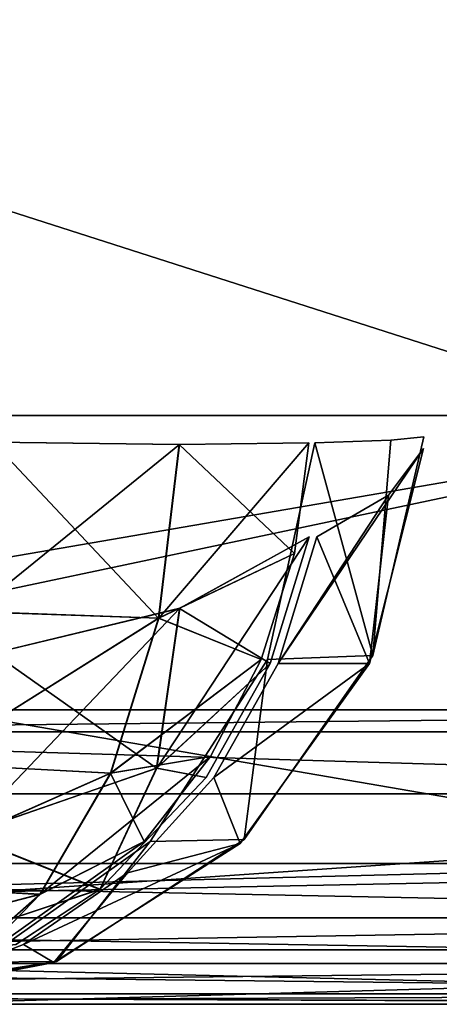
# Model space of a CAD drawing. Header units: millimetres. Extents: x -125 to 125, y -4 to 53.
# Tile 15 of 166: x -73.56 to -72.14, y -2 to 1.34. Entities that reach past the tile are written whole.
import ezdxf

# ---------------------------------------------------------------- set-up
doc = ezdxf.new("R2010")
doc.units = ezdxf.units.MM
doc.header["$LTSCALE"] = 65.185185
for name, color, linetype in [('1', 7, 'CONTINUOUS'), ('100', 7, 'CONTINUOUS'), ('102', 7, 'CONTINUOUS'), ('108', 7, 'CONTINUOUS'), ('112', 7, 'CONTINUOUS'), ('14', 7, 'CONTINUOUS'), ('15', 7, 'CONTINUOUS'), ('203', 7, 'CONTINUOUS'), ('205', 7, 'CONTINUOUS'), ('21', 7, 'CONTINUOUS'), ('22', 7, 'CONTINUOUS'), ('4', 7, 'CONTINUOUS'), ('47', 7, 'CONTINUOUS'), ('48', 7, 'CONTINUOUS'), ('54', 7, 'CONTINUOUS'), ('55', 7, 'CONTINUOUS'), ('84', 7, 'CONTINUOUS'), ('88', 7, 'CONTINUOUS'), ('92', 7, 'CONTINUOUS'), ('96', 7, 'CONTINUOUS')]:
    doc.layers.add(name, color=color, linetype=linetype)

msp = doc.modelspace()

# ---------------------------------------------------------------- linework, layer by layer
at = {"layer": '1', "color": 7, "linetype": 'CONTINUOUS'}
for points in [[(-78.0489, -2, 49.334), (-73.9815, -2, 47.5418), (-69.1914, -2, 49.334), (-78.0489, -2, 49.334)], [(-69.1914, -2, -49.334), (-77.8815, -2, -47.5639), (-78.0096, -2, -49.334), (-69.1914, -2, -49.334)], [(-68.8754, -2, -47.5142), (-77.8815, -2, -47.5639), (-69.1914, -2, -49.334), (-68.8754, -2, -47.5142)], [(-73.9815, -2, 47.5418), (-65.8464, -2, 47.4987), (-69.1914, -2, 49.334), (-73.9815, -2, 47.5418)]]:
    msp.add_3dface(points, dxfattribs=at)
at = {"layer": '100', "color": 7, "linetype": 'CONTINUOUS'}
for points in [[(-68.7979, -1.2857, 45.7641), (-76.5345, -1.8146, 46.6112), (-77.3975, -1.2857, 45.8115), (-68.7979, -1.2857, 45.7641)], [(-67.5305, -1.8146, 46.5623), (-76.5345, -1.8146, 46.6112), (-68.7979, -1.2857, 45.7641), (-67.5305, -1.8146, 46.5623)], [(-67.5305, -1.8146, 46.5623), (-73.9815, -2, 47.5418), (-76.5345, -1.8146, 46.6112), (-67.5305, -1.8146, 46.5623)], [(-65.8464, -2, 47.4987), (-73.9815, -2, 47.5418), (-67.5305, -1.8146, 46.5623), (-65.8464, -2, 47.4987)]]:
    msp.add_3dface(points, dxfattribs=at)
at = {"layer": '102', "color": 7, "linetype": 'CONTINUOUS'}
for points in [[(-77.3975, -1.2857, -45.8115), (-76.5345, -1.8146, -46.6112), (-68.7979, -1.2857, -45.7641), (-77.3975, -1.2857, -45.8115)], [(-76.5345, -1.8146, -46.6112), (-67.5305, -1.8146, -46.5623), (-68.7979, -1.2857, -45.7641), (-76.5345, -1.8146, -46.6112)], [(-77.8815, -2, -47.5639), (-68.8754, -2, -47.5142), (-76.5345, -1.8146, -46.6112), (-77.8815, -2, -47.5639)], [(-76.5345, -1.8146, -46.6112), (-68.8754, -2, -47.5142), (-67.5305, -1.8146, -46.5623), (-76.5345, -1.8146, -46.6112)]]:
    msp.add_3dface(points, dxfattribs=at)
at = {"layer": '108', "color": 7, "linetype": 'CONTINUOUS'}
for points in [[(-68.8016, -1, -45.0643), (-77.4017, -1, -45.1116), (-75.8069, -1.0742, -45.4804), (-68.8016, -1, -45.0643)], [(-68.8016, -1, -45.0643), (-75.8069, -1.0742, -45.4804), (-66.8885, -1.0742, -45.4325), (-68.8016, -1, -45.0643)], [(-77.3975, -1.2857, -45.8115), (-68.7979, -1.2857, -45.7641), (-75.8069, -1.0742, -45.4804), (-77.3975, -1.2857, -45.8115)], [(-75.8069, -1.0742, -45.4804), (-68.7979, -1.2857, -45.7641), (-66.8885, -1.0742, -45.4325), (-75.8069, -1.0742, -45.4804)]]:
    msp.add_3dface(points, dxfattribs=at)
at = {"layer": '112', "color": 7, "linetype": 'CONTINUOUS'}
for points in [[(-77.4017, -1, 45.1116), (-68.8016, -1, 45.0643), (-75.8069, -1.0742, 45.4804), (-77.4017, -1, 45.1116)], [(-68.8016, -1, 45.0643), (-66.8885, -1.0742, 45.4325), (-75.8069, -1.0742, 45.4804), (-68.8016, -1, 45.0643)], [(-68.7979, -1.2857, 45.7641), (-77.3975, -1.2857, 45.8115), (-75.8069, -1.0742, 45.4804), (-68.7979, -1.2857, 45.7641)], [(-66.8885, -1.0742, 45.4325), (-68.7979, -1.2857, 45.7641), (-75.8069, -1.0742, 45.4804), (-66.8885, -1.0742, 45.4325)]]:
    msp.add_3dface(points, dxfattribs=at)
at = {"layer": '14', "color": 7, "linetype": 'CONTINUOUS'}
for points in [[(-72.1893, -0.1128, 34.0402), (-72.3722, -0.8429, 34.0487), (-72.3074, -0.271, 33.2785), (-72.1893, -0.1128, 34.0402)], [(-72.3074, -0.271, 33.2785), (-72.3722, -0.8429, 34.0487), (-72.5509, -0.4119, 32.5902), (-72.3074, -0.271, 33.2785)], [(-72.5509, -0.4119, 32.5902), (-72.3722, -0.8429, 34.0487), (-72.6832, -0.8422, 32.6449), (-72.5509, -0.4119, 32.5902)], [(-72.6832, -0.8422, 32.6449), (-72.3722, -0.8429, 34.0487), (-72.9016, -1.2292, 32.7352), (-72.6832, -0.8422, 32.6449)], [(-72.3722, -0.8429, 34.0487), (-72.8117, -1.4536, 34.0691), (-72.9016, -1.2292, 32.7352), (-72.3722, -0.8429, 34.0487)], [(-72.9016, -1.2292, 32.7352), (-72.8117, -1.4536, 34.0691), (-73.195, -1.553, 32.8565), (-72.9016, -1.2292, 32.7352)], [(-72.8117, -1.4536, 34.0691), (-73.4456, -1.8584, 34.0985), (-73.195, -1.553, 32.8565), (-72.8117, -1.4536, 34.0691)], [(-73.195, -1.553, 32.8565), (-73.4456, -1.8584, 34.0985), (-73.5482, -1.797, 33.0026), (-73.195, -1.553, 32.8565)], [(-73.5482, -1.797, 33.0026), (-73.4456, -1.8584, 34.0985), (-73.9432, -1.9486, 33.1659), (-73.5482, -1.797, 33.0026)], [(-73.4456, -1.8584, 34.0985), (-74.184, -2, 34.1327), (-73.9432, -1.9486, 33.1659), (-73.4456, -1.8584, 34.0985)]]:
    msp.add_3dface(points, dxfattribs=at)
at = {"layer": '15', "color": 7, "linetype": 'CONTINUOUS'}
for points in [[(-72.7195, -0.8292, 35.6939), (-72.3607, -0.8159, 34.2803), (-72.5584, -0.0927, 35.7691), (-72.7195, -0.8292, 35.6939)], [(-72.5584, -0.0927, 35.7691), (-72.3607, -0.8159, 34.2803), (-72.2994, -0.0845, 35.0362), (-72.5584, -0.0927, 35.7691)], [(-72.3607, -0.8159, 34.2803), (-72.1883, -0.0734, 34.2893), (-72.2994, -0.0845, 35.0362), (-72.3607, -0.8159, 34.2803)], [(-73.1174, -1.4466, 35.5083), (-72.798, -1.4399, 34.2572), (-72.7195, -0.8292, 35.6939), (-73.1174, -1.4466, 35.5083)], [(-72.798, -1.4399, 34.2572), (-72.3607, -0.8159, 34.2803), (-72.7195, -0.8292, 35.6939), (-72.798, -1.4399, 34.2572)], [(-73.6947, -1.8565, 35.2389), (-73.4368, -1.8547, 34.2235), (-73.1174, -1.4466, 35.5083), (-73.6947, -1.8565, 35.2389)], [(-73.4368, -1.8547, 34.2235), (-72.798, -1.4399, 34.2572), (-73.1174, -1.4466, 35.5083), (-73.4368, -1.8547, 34.2235)], [(-74.3689, -2, 34.9244), (-74.2395, -2, 34.5578), (-73.4368, -1.8547, 34.2235), (-74.3689, -2, 34.9244)], [(-74.3689, -2, 34.9244), (-73.4368, -1.8547, 34.2235), (-73.6947, -1.8565, 35.2389), (-74.3689, -2, 34.9244)], [(-74.2395, -2, 34.5578), (-74.1841, -2, 34.1842), (-73.4368, -1.8547, 34.2235), (-74.2395, -2, 34.5578)]]:
    msp.add_3dface(points, dxfattribs=at)
at = {"layer": '203', "color": 7, "linetype": 'CONTINUOUS'}
for points in [[(-80.3571, 0, 50), (-71.4286, 0, 50), (-80.3411, 2.8561, 49.9751), (-80.3571, 0, 50)], [(-80.3411, 2.8561, 49.9751), (-71.4286, 0, 50), (-71.4143, 2.8561, 49.9751), (-80.3411, 2.8561, 49.9751)]]:
    msp.add_3dface(points, dxfattribs=at)
at = {"layer": '205', "color": 7, "linetype": 'CONTINUOUS'}
for points in [[(-71.4286, 0, -50), (-80.3571, 0, -50), (-80.3411, 2.8561, -49.9751), (-71.4286, 0, -50)], [(-71.4143, 2.8561, -49.9751), (-71.4286, 0, -50), (-80.3411, 2.8561, -49.9751), (-71.4143, 2.8561, -49.9751)]]:
    msp.add_3dface(points, dxfattribs=at)
at = {"layer": '21', "color": 7, "linetype": 'CONTINUOUS'}
for points in [[(-73.0185, -0.0986, 36.4214), (-73.6523, -0.0906, 36.8256), (-73.7197, -0.6667, 36.7313), (-73.0185, -0.0986, 36.4214)], [(-73.0888, -0.6887, 36.3228), (-73.0185, -0.0986, 36.4214), (-73.7197, -0.6667, 36.7313), (-73.0888, -0.6887, 36.3228)], [(-72.6277, -0.4694, 35.7906), (-72.579, -0.0927, 35.8133), (-73.0888, -0.6887, 36.3228), (-72.6277, -0.4694, 35.7906)], [(-73.0888, -0.6887, 36.3228), (-72.579, -0.0927, 35.8133), (-73.0185, -0.0986, 36.4214), (-73.0888, -0.6887, 36.3228)], [(-72.7402, -0.8292, 35.7382), (-72.6277, -0.4694, 35.7906), (-73.0888, -0.6887, 36.3228), (-72.7402, -0.8292, 35.7382)], [(-73.8754, -1.1827, 36.4973), (-73.0888, -0.6887, 36.3228), (-73.7197, -0.6667, 36.7313), (-73.8754, -1.1827, 36.4973)], [(-73.2516, -1.2145, 36.0778), (-73.0888, -0.6887, 36.3228), (-73.8754, -1.1827, 36.4973), (-73.2516, -1.2145, 36.0778)], [(-73.2516, -1.2145, 36.0778), (-72.7402, -0.8292, 35.7382), (-73.0888, -0.6887, 36.3228), (-73.2516, -1.2145, 36.0778)], [(-72.9123, -1.1589, 35.6578), (-72.7402, -0.8292, 35.7382), (-73.2516, -1.2145, 36.0778), (-72.9123, -1.1589, 35.6578)], [(-73.4916, -1.6263, 35.7095), (-72.9123, -1.1589, 35.6578), (-73.2516, -1.2145, 36.0778), (-73.4916, -1.6263, 35.7095)], [(-73.138, -1.4466, 35.5525), (-72.9123, -1.1589, 35.6578), (-73.4916, -1.6263, 35.7095), (-73.138, -1.4466, 35.5525)], [(-74.1054, -1.5926, 36.1446), (-73.2516, -1.2145, 36.0778), (-73.8754, -1.1827, 36.4973), (-74.1054, -1.5926, 36.1446)], [(-73.4916, -1.6263, 35.7095), (-73.2516, -1.2145, 36.0778), (-74.1054, -1.5926, 36.1446), (-73.4916, -1.6263, 35.7095)], [(-73.7154, -1.8565, 35.2832), (-73.138, -1.4466, 35.5525), (-73.4916, -1.6263, 35.7095), (-73.7154, -1.8565, 35.2832)], [(-74.3895, -1.8598, 35.7043), (-73.4916, -1.6263, 35.7095), (-74.1054, -1.5926, 36.1446), (-74.3895, -1.8598, 35.7043)], [(-74.3895, -1.8598, 35.7043), (-73.7883, -1.8868, 35.2491), (-73.4916, -1.6263, 35.7095), (-74.3895, -1.8598, 35.7043)], [(-73.7883, -1.8868, 35.2491), (-73.7154, -1.8565, 35.2832), (-73.4916, -1.6263, 35.7095), (-73.7883, -1.8868, 35.2491)]]:
    msp.add_3dface(points, dxfattribs=at)
at = {"layer": '22', "color": 7, "linetype": 'CONTINUOUS'}
for points in [[(-73.0177, -0.6554, 31.971), (-72.5773, -0.4119, 32.5263), (-72.7096, -0.8422, 32.581), (-73.0177, -0.6554, 31.971)], [(-73.6509, -0.8071, 31.5984), (-73.0177, -0.6554, 31.971), (-73.0962, -1.1985, 32.3254), (-73.6509, -0.8071, 31.5984)], [(-73.0962, -1.1985, 32.3254), (-73.0177, -0.6554, 31.971), (-72.7096, -0.8422, 32.581), (-73.0962, -1.1985, 32.3254)], [(-73.7523, -1.4251, 32.0221), (-73.6509, -0.8071, 31.5984), (-73.0962, -1.1985, 32.3254), (-73.7523, -1.4251, 32.0221)], [(-72.928, -1.2292, 32.6713), (-73.0962, -1.1985, 32.3254), (-72.7096, -0.8422, 32.581), (-72.928, -1.2292, 32.6713)], [(-73.2891, -1.6097, 32.8206), (-73.7523, -1.4251, 32.0221), (-73.0962, -1.1985, 32.3254), (-73.2891, -1.6097, 32.8206)], [(-73.2891, -1.6097, 32.8206), (-73.0962, -1.1985, 32.3254), (-72.928, -1.2292, 32.6713), (-73.2891, -1.6097, 32.8206)], [(-73.9946, -1.8432, 32.6038), (-73.7523, -1.4251, 32.0221), (-73.2891, -1.6097, 32.8206), (-73.9946, -1.8432, 32.6038)], [(-73.5746, -1.797, 32.9387), (-73.9946, -1.8432, 32.6038), (-73.2891, -1.6097, 32.8206), (-73.5746, -1.797, 32.9387)]]:
    msp.add_3dface(points, dxfattribs=at)
at = {"layer": '4', "color": 7, "linetype": 'CONTINUOUS'}
for points in [[(-77.4017, -1, -45.1116), (-68.8016, -1, -45.0643), (-75.6907, -1, -36.2611), (-77.4017, -1, -45.1116)], [(-77.4017, -1, 45.1116), (-75.7022, -1, 37.1782), (-68.8016, -1, 45.0643), (-77.4017, -1, 45.1116)], [(-75.7022, -1, 37.1782), (-75.608, -1, 27.9983), (-66.7961, -1, 37.1782), (-75.7022, -1, 37.1782)], [(-75.7022, -1, 37.1782), (-66.7961, -1, 37.1782), (-68.8016, -1, 45.0643), (-75.7022, -1, 37.1782)], [(-75.6907, -1, -36.2611), (-68.8016, -1, -45.0643), (-66.7859, -1, -36.2611), (-75.6907, -1, -36.2611)], [(-75.6907, -1, -36.2611), (-66.7859, -1, -36.2611), (-75.5994, -1, -27.0812), (-75.6907, -1, -36.2611)], [(-75.608, -1, 27.9983), (-66.713, -1, 27.9983), (-66.7961, -1, 37.1782), (-75.608, -1, 27.9983)], [(-75.608, -1, 27.9983), (-75.5403, -1, 18.8184), (-66.713, -1, 27.9983), (-75.608, -1, 27.9983)], [(-75.5994, -1, -27.0812), (-66.7859, -1, -36.2611), (-66.7053, -1, -27.0812), (-75.5994, -1, -27.0812)], [(-75.5994, -1, -27.0812), (-66.7053, -1, -27.0812), (-75.5346, -1, -17.9013), (-75.5994, -1, -27.0812)], [(-75.5403, -1, 18.8184), (-66.6532, -1, 18.8184), (-66.713, -1, 27.9983), (-75.5403, -1, 18.8184)], [(-75.5403, -1, 18.8184), (-75.4992, -1, 9.6384), (-66.6532, -1, 18.8184), (-75.5403, -1, 18.8184)], [(-75.5346, -1, -17.9013), (-66.6482, -1, -17.9013), (-75.4963, -1, -8.7214), (-75.5346, -1, -17.9013)], [(-75.5346, -1, -17.9013), (-66.7053, -1, -27.0812), (-66.6482, -1, -17.9013), (-75.5346, -1, -17.9013)], [(-75.4992, -1, 9.6384), (-75.4845, -1, 0.4585), (-66.6169, -1, 9.6384), (-75.4992, -1, 9.6384)], [(-75.4992, -1, 9.6384), (-66.6169, -1, 9.6384), (-66.6532, -1, 18.8184), (-75.4992, -1, 9.6384)], [(-75.4963, -1, -8.7214), (-66.6482, -1, -17.9013), (-66.6144, -1, -8.7214), (-75.4963, -1, -8.7214)], [(-75.4963, -1, -8.7214), (-66.6144, -1, -8.7214), (-75.4845, -1, 0.4585), (-75.4963, -1, -8.7214)], [(-75.4845, -1, 0.4585), (-66.6039, -1, 0.4585), (-66.6169, -1, 9.6384), (-75.4845, -1, 0.4585)], [(-75.4845, -1, 0.4585), (-66.6144, -1, -8.7214), (-66.6039, -1, 0.4585), (-75.4845, -1, 0.4585)]]:
    msp.add_3dface(points, dxfattribs=at)
at = {"layer": '47', "color": 7, "linetype": 'CONTINUOUS'}
for points in [[(-72.3074, -0.271, -33.2785), (-72.6832, -0.8422, -32.6449), (-72.1893, -0.1128, -34.0402), (-72.3074, -0.271, -33.2785)], [(-72.1893, -0.1128, -34.0402), (-72.6832, -0.8422, -32.6449), (-72.3722, -0.8429, -34.0487), (-72.1893, -0.1128, -34.0402)], [(-72.5509, -0.4119, -32.5902), (-72.6832, -0.8422, -32.6449), (-72.3074, -0.271, -33.2785), (-72.5509, -0.4119, -32.5902)], [(-72.6832, -0.8422, -32.6449), (-72.9016, -1.2292, -32.7352), (-72.3722, -0.8429, -34.0487), (-72.6832, -0.8422, -32.6449)], [(-72.3722, -0.8429, -34.0487), (-72.9016, -1.2292, -32.7352), (-72.8117, -1.4536, -34.0691), (-72.3722, -0.8429, -34.0487)], [(-72.9016, -1.2292, -32.7352), (-73.195, -1.553, -32.8565), (-72.8117, -1.4536, -34.0691), (-72.9016, -1.2292, -32.7352)], [(-72.8117, -1.4536, -34.0691), (-73.5482, -1.797, -33.0026), (-73.4456, -1.8584, -34.0985), (-72.8117, -1.4536, -34.0691)], [(-73.195, -1.553, -32.8565), (-73.5482, -1.797, -33.0026), (-72.8117, -1.4536, -34.0691), (-73.195, -1.553, -32.8565)], [(-73.5482, -1.797, -33.0026), (-73.9432, -1.9486, -33.1659), (-73.4456, -1.8584, -34.0985), (-73.5482, -1.797, -33.0026)], [(-74.3596, -2, -33.338), (-74.2402, -2, -33.715), (-73.4456, -1.8584, -34.0985), (-74.3596, -2, -33.338)], [(-73.9432, -1.9486, -33.1659), (-74.3596, -2, -33.338), (-73.4456, -1.8584, -34.0985), (-73.9432, -1.9486, -33.1659)], [(-74.2402, -2, -33.715), (-74.184, -2, -34.1327), (-73.4456, -1.8584, -34.0985), (-74.2402, -2, -33.715)]]:
    msp.add_3dface(points, dxfattribs=at)
at = {"layer": '48', "color": 7, "linetype": 'CONTINUOUS'}
for points in [[(-72.7195, -0.8292, -35.6939), (-72.5584, -0.0927, -35.7691), (-72.3607, -0.8159, -34.2803), (-72.7195, -0.8292, -35.6939)], [(-72.5584, -0.0927, -35.7691), (-72.2994, -0.0845, -35.0362), (-72.3607, -0.8159, -34.2803), (-72.5584, -0.0927, -35.7691)], [(-72.2994, -0.0845, -35.0362), (-72.1883, -0.0734, -34.2893), (-72.3607, -0.8159, -34.2803), (-72.2994, -0.0845, -35.0362)], [(-73.1174, -1.4466, -35.5083), (-72.7195, -0.8292, -35.6939), (-72.798, -1.4399, -34.2572), (-73.1174, -1.4466, -35.5083)], [(-72.798, -1.4399, -34.2572), (-72.7195, -0.8292, -35.6939), (-72.3607, -0.8159, -34.2803), (-72.798, -1.4399, -34.2572)], [(-73.6947, -1.8565, -35.2389), (-73.1174, -1.4466, -35.5083), (-73.4368, -1.8547, -34.2235), (-73.6947, -1.8565, -35.2389)], [(-73.4368, -1.8547, -34.2235), (-73.1174, -1.4466, -35.5083), (-72.798, -1.4399, -34.2572), (-73.4368, -1.8547, -34.2235)], [(-74.1841, -2, -34.1842), (-73.6947, -1.8565, -35.2389), (-73.4368, -1.8547, -34.2235), (-74.1841, -2, -34.1842)]]:
    msp.add_3dface(points, dxfattribs=at)
at = {"layer": '54', "color": 7, "linetype": 'CONTINUOUS'}
for points in [[(-73.653, -0.0906, -36.8259), (-73.0894, -0.6891, -36.3232), (-73.7204, -0.6663, -36.7316), (-73.653, -0.0906, -36.8259)], [(-73.019, -0.0986, -36.4219), (-73.0894, -0.6891, -36.3232), (-73.653, -0.0906, -36.8259), (-73.019, -0.0986, -36.4219)], [(-73.0894, -0.6891, -36.3232), (-73.019, -0.0986, -36.4219), (-72.6277, -0.4694, -35.7906), (-73.0894, -0.6891, -36.3232)], [(-73.019, -0.0986, -36.4219), (-72.579, -0.0927, -35.8133), (-72.6277, -0.4694, -35.7906), (-73.019, -0.0986, -36.4219)], [(-72.7402, -0.8292, -35.7382), (-73.0894, -0.6891, -36.3232), (-72.6277, -0.4694, -35.7906), (-72.7402, -0.8292, -35.7382)], [(-73.7204, -0.6663, -36.7316), (-73.0894, -0.6891, -36.3232), (-73.8759, -1.1821, -36.4979), (-73.7204, -0.6663, -36.7316)], [(-73.0894, -0.6891, -36.3232), (-73.2524, -1.215, -36.078), (-73.8759, -1.1821, -36.4979), (-73.0894, -0.6891, -36.3232)], [(-73.2524, -1.215, -36.078), (-73.0894, -0.6891, -36.3232), (-72.7402, -0.8292, -35.7382), (-73.2524, -1.215, -36.078)], [(-72.9123, -1.1589, -35.6578), (-73.2524, -1.215, -36.078), (-72.7402, -0.8292, -35.7382), (-72.9123, -1.1589, -35.6578)], [(-73.138, -1.4466, -35.5525), (-73.2524, -1.215, -36.078), (-72.9123, -1.1589, -35.6578), (-73.138, -1.4466, -35.5525)], [(-73.8759, -1.1821, -36.4979), (-73.2524, -1.215, -36.078), (-74.1057, -1.5919, -36.1456), (-73.8759, -1.1821, -36.4979)], [(-73.2524, -1.215, -36.078), (-73.4926, -1.627, -35.7093), (-74.1057, -1.5919, -36.1456), (-73.2524, -1.215, -36.078)], [(-73.4926, -1.627, -35.7093), (-73.2524, -1.215, -36.078), (-73.138, -1.4466, -35.5525), (-73.4926, -1.627, -35.7093)], [(-73.7154, -1.8565, -35.2832), (-73.4926, -1.627, -35.7093), (-73.138, -1.4466, -35.5525), (-73.7154, -1.8565, -35.2832)], [(-73.4926, -1.627, -35.7093), (-74.3895, -1.8593, -35.7056), (-74.1057, -1.5919, -36.1456), (-73.4926, -1.627, -35.7093)], [(-74.3895, -1.8593, -35.7056), (-73.4926, -1.627, -35.7093), (-73.7896, -1.8872, -35.2485), (-74.3895, -1.8593, -35.7056)], [(-73.7896, -1.8872, -35.2485), (-73.4926, -1.627, -35.7093), (-73.7154, -1.8565, -35.2832), (-73.7896, -1.8872, -35.2485)]]:
    msp.add_3dface(points, dxfattribs=at)
at = {"layer": '55', "color": 7, "linetype": 'CONTINUOUS'}
for points in [[(-73.0172, -0.6552, -31.9715), (-73.0956, -1.1979, -32.3255), (-72.5773, -0.4119, -32.5263), (-73.0172, -0.6552, -31.9715)], [(-72.5773, -0.4119, -32.5263), (-73.0956, -1.1979, -32.3255), (-72.7096, -0.8422, -32.581), (-72.5773, -0.4119, -32.5263)], [(-73.0172, -0.6552, -31.9715), (-73.7515, -1.4248, -32.0222), (-73.0956, -1.1979, -32.3255), (-73.0172, -0.6552, -31.9715)], [(-73.6502, -0.807, -31.5986), (-73.7515, -1.4248, -32.0222), (-73.0172, -0.6552, -31.9715), (-73.6502, -0.807, -31.5986)], [(-72.7096, -0.8422, -32.581), (-73.0956, -1.1979, -32.3255), (-72.928, -1.2292, -32.6713), (-72.7096, -0.8422, -32.581)], [(-73.0956, -1.1979, -32.3255), (-73.7515, -1.4248, -32.0222), (-73.2882, -1.609, -32.8202), (-73.0956, -1.1979, -32.3255)], [(-73.0956, -1.1979, -32.3255), (-73.2882, -1.609, -32.8202), (-72.928, -1.2292, -32.6713), (-73.0956, -1.1979, -32.3255)], [(-73.7515, -1.4248, -32.0222), (-73.9936, -1.8429, -32.6036), (-73.2882, -1.609, -32.8202), (-73.7515, -1.4248, -32.0222)], [(-73.2882, -1.609, -32.8202), (-73.9936, -1.8429, -32.6036), (-73.5746, -1.797, -32.9387), (-73.2882, -1.609, -32.8202)]]:
    msp.add_3dface(points, dxfattribs=at)
at = {"layer": '84', "color": 7, "linetype": 'CONTINUOUS'}
for points in [[(-70.8, 0, -49.9), (-79.65, -1.5218, -49.8336), (-79.65, 0, -49.9), (-70.8, 0, -49.9)], [(-78.0096, -1.5218, -49.8336), (-79.65, -1.5218, -49.8336), (-70.8, 0, -49.9), (-78.0096, -1.5218, -49.8336)], [(-70.8, -1.5218, -49.8336), (-78.0096, -1.5218, -49.8336), (-70.8, 0, -49.9), (-70.8, -1.5218, -49.8336)]]:
    msp.add_3dface(points, dxfattribs=at)
at = {"layer": '88', "color": 7, "linetype": 'CONTINUOUS'}
for points in [[(-79.65, 0, 49.9), (-70.8, -1.5218, 49.8336), (-70.8, 0, 49.9), (-79.65, 0, 49.9)], [(-78.0489, -1.5218, 49.8336), (-70.8, -1.5218, 49.8336), (-79.65, 0, 49.9), (-78.0489, -1.5218, 49.8336)]]:
    msp.add_3dface(points, dxfattribs=at)
at = {"layer": '92', "color": 7, "linetype": 'CONTINUOUS'}
for points in [[(-78.0096, -1.5218, -49.8336), (-70.8, -1.5218, -49.8336), (-68.8297, -1.7064, -49.7895), (-78.0096, -1.5218, -49.8336)], [(-78.0096, -1.7064, -49.7895), (-78.0096, -1.5218, -49.8336), (-68.8297, -1.7064, -49.7895), (-78.0096, -1.7064, -49.7895)], [(-78.0096, -1.8612, -49.6798), (-78.0096, -1.7064, -49.7895), (-68.8297, -1.8612, -49.6798), (-78.0096, -1.8612, -49.6798)], [(-68.8297, -1.8612, -49.6798), (-78.0096, -1.7064, -49.7895), (-68.8297, -1.7064, -49.7895), (-68.8297, -1.8612, -49.6798)], [(-78.0096, -1.964, -49.5203), (-78.0096, -1.8612, -49.6798), (-68.8297, -1.964, -49.5203), (-78.0096, -1.964, -49.5203)], [(-68.8297, -1.964, -49.5203), (-78.0096, -1.8612, -49.6798), (-68.8297, -1.8612, -49.6798), (-68.8297, -1.964, -49.5203)], [(-68.8297, -2, -49.334), (-69.1914, -2, -49.334), (-78.0096, -1.964, -49.5203), (-68.8297, -2, -49.334)], [(-68.8297, -2, -49.334), (-78.0096, -1.964, -49.5203), (-68.8297, -1.964, -49.5203), (-68.8297, -2, -49.334)], [(-69.1914, -2, -49.334), (-78.0096, -2, -49.334), (-78.0096, -1.964, -49.5203), (-69.1914, -2, -49.334)]]:
    msp.add_3dface(points, dxfattribs=at)
at = {"layer": '96', "color": 7, "linetype": 'CONTINUOUS'}
for points in [[(-68.869, -1.5218, 49.8336), (-70.8, -1.5218, 49.8336), (-78.0489, -1.7064, 49.7895), (-68.869, -1.5218, 49.8336)], [(-68.869, -1.7064, 49.7895), (-68.869, -1.5218, 49.8336), (-78.0489, -1.7064, 49.7895), (-68.869, -1.7064, 49.7895)], [(-70.8, -1.5218, 49.8336), (-78.0489, -1.5218, 49.8336), (-78.0489, -1.7064, 49.7895), (-70.8, -1.5218, 49.8336)], [(-78.0489, -1.8612, 49.6798), (-68.869, -1.7064, 49.7895), (-78.0489, -1.7064, 49.7895), (-78.0489, -1.8612, 49.6798)], [(-68.869, -1.8612, 49.6798), (-68.869, -1.7064, 49.7895), (-78.0489, -1.8612, 49.6798), (-68.869, -1.8612, 49.6798)], [(-78.0489, -1.964, 49.5203), (-68.869, -1.8612, 49.6798), (-78.0489, -1.8612, 49.6798), (-78.0489, -1.964, 49.5203)], [(-68.869, -1.964, 49.5203), (-68.869, -1.8612, 49.6798), (-78.0489, -1.964, 49.5203), (-68.869, -1.964, 49.5203)], [(-78.0489, -2, 49.334), (-68.869, -1.964, 49.5203), (-78.0489, -1.964, 49.5203), (-78.0489, -2, 49.334)], [(-78.0489, -2, 49.334), (-69.1914, -2, 49.334), (-68.869, -1.964, 49.5203), (-78.0489, -2, 49.334)]]:
    msp.add_3dface(points, dxfattribs=at)

doc.saveas('drawing.dxf')
